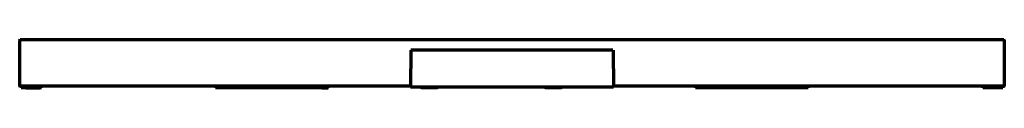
# Model space of a CAD drawing. Header units: millimetres. Extents: x -1503 to 2224, y -3994 to 2541.
# Tile 25 of 26: x -269 to 880, y -1406 to -1350. Entities that reach past the tile are written whole.
import ezdxf

# ---------------------------------------------------------------- set-up
doc = ezdxf.new("R2010")
doc.units = ezdxf.units.MM
doc.header["$LTSCALE"] = 0.75
doc.layers.add('Visible', color=7, linetype='Continuous', lineweight=70)
doc.layers.add('Visible Narrow', color=7, linetype='Continuous', lineweight=35)

msp = doc.modelspace()

# ---------------------------------------------------------------- linework, layer by layer
at = {"layer": 'Visible', "extrusion": (-1e-16, -1, 2.967e-13)}
for p, q in [((-268.7, -1350.5, -118.4), (-268.7, -1403.5, -118.4)), ((880.3, -1350.5, -118.4), (880.3, -1403.5, -118.4)), ((187.9, -1362, 574.6), (187.5, -1405, 574.6)), ((423.8, -1362, 574.6), (424.1, -1405, 574.6)), ((-266.8, -1405, -117.3), (-266.8, -1406, -117.3)), ((-261.5, -1405, -46.9), (-244.6, -1405, -48.5)), ((-261.5, -1406, -46.9), (-244.6, -1406, -48.5)), ((-243.7, -1406, -49.5), (-243.7, -1405, -49.5)), ((-243.5, -1406, -187.3), (-243.5, -1405, -187.3)), ((-39.9, -1405, -574.6), (-39.9, -1406, -574.6)), ((-39.8, -1405, 337.5), (-39.8, -1406, 337.5)), ((84.1, -1405, 408.7), (91.1, -1405, 393.2)), ((84.1, -1406, 408.7), (91.1, -1406, 393.2)), ((91.2, -1406, 392.8), (91.2, -1405, 392.8)), ((91.3, -1406, -629.5), (91.3, -1405, -629.5)), ((520.4, -1406, 392.7), (520.4, -1405, 392.7)), ((527.5, -1405, 408.4), (520.5, -1405, 393.1)), ((527.5, -1406, 408.4), (520.5, -1406, 393.1)), ((651.6, -1405, 337.8), (651.6, -1406, 337.8)), ((855.2, -1406, -49.5), (855.2, -1405, -49.5)), ((872.9, -1405, -46.9), (856.1, -1405, -48.5)), ((872.9, -1406, -46.9), (856.1, -1406, -48.5)), ((878.5, -1405, -119.5), (878.5, -1406, -119.5))]:
    msp.add_line(p, q, dxfattribs=at)
at = {"layer": 'Visible', "extrusion": (0, -2.967e-13, -1)}
for centre, radius, start, end in [((268.2, -1350.5, 118.4), 0.5, 0, 90), ((-879.8, -1350.5, 118.4), 0.5, 90, 180), ((268.2, -1403.5, 118.4), 0.5, 270, 0), ((-201.4, -1403, -574.6), 3, 270, 318.1897), ((-217.3, -1403, -574.6), 3, 221.8103, 270), ((-346.2, -1403, -658.2), 3, 270, 318.1897), ((-362, -1403, -658.2), 3, 221.8103, 270), ((-879.8, -1403.5, 118.4), 0.5, 180, 270)]:
    msp.add_arc(centre, radius, start, end, dxfattribs=at)
at = {"layer": 'Visible', "extrusion": (-1e-16, -1, 2.967e-13)}
for centre, radius, start, end in [((305.8, -118.4, 1350), 574, 0, 180), ((305.8, 574.6, 1362), 117.9, 0, 180), ((305.8, -118.4, 1404), 574, 101.8929, 180), ((304.2, -117.3, 1405), 571, 173.0107, 180), ((304.2, -117.3, 1406), 571, 173.0107, 180), ((-261.6, -47.9, 1406), 1, 84.5, 173.0107), ((-244.7, -49.5, 1406), 1, 0, 84.5), ((-244.5, -187.3, 1406), 1, 360, 5.4227), ((-38.9, -574.6, 1406), 1, 149.0597, 180), ((-38.8, 337.5, 1406), 1, 127.2206, 180), ((306, -116.4, 1405), 571, 113.0107, 127.2206), ((306, -116.4, 1406), 571, 113.0107, 127.2206), ((83.2, 408.3, 1406), 1, 24.5, 113.0107), ((90.2, 392.8, 1406), 1, 0, 24.5), ((90.3, -629.5, 1406), 1, 0, 27.4771), ((305.8, 574.6, 1405), 118.3, 0, 180), ((209.3, 574.6, 1406), 7.92, 0, 180), ((354.1, 658.2, 1406), 7.92, 0, 180), ((305.8, -118.4, 1404), 574, 0, 78.1071), ((521.4, 392.7, 1406), 1, 155.5, 180), ((528.4, 408, 1406), 1, 67.2206, 155.5), ((307.7, -117.5, 1405), 571, 53.0107, 67.2206), ((307.7, -117.5, 1406), 571, 53.0107, 67.2206), ((650.6, 337.8, 1406), 1, 0, 53.0107), ((856.2, -49.5, 1406), 1, 95.5, 180), ((873, -47.9, 1406), 1, 7.2206, 95.5), ((307.5, -119.5, 1405), 571, 0, 7.2206), ((307.5, -119.5, 1406), 571, 0, 7.2206)]:
    msp.add_arc(centre, radius, start, end, dxfattribs=at)
at = {"layer": 'Visible', "extrusion": (1e-16, 1, -2.967e-13)}
for centre, radius, start, end in [((261.6, -47.9, -1405), 1, 6.9893, 95.5), ((244.7, -49.5, -1405), 1, 95.5, 180), ((-493.2, -117.3, -1405), 740, 354.5773, 354.7516), ((-493.2, -117.3, -1406), 740, 354.5773, 354.7516), ((244.5, -187.3, -1405), 1, 174.5773, 180), ((38.9, -574.6, -1405), 1, 0, 30.9403), ((38.8, 337.5, -1405), 1, 0, 52.7794), ((-83.2, 408.3, -1405), 1, 66.9893, 155.5), ((-90.2, 392.8, -1405), 1, 155.5, 180), ((-90.3, -629.5, -1405), 1, 152.5229, 180), ((-521.4, 392.7, -1405), 1, 0, 24.5), ((-528.4, 408, -1405), 1, 24.5, 112.7794), ((-650.6, 337.8, -1405), 1, 126.9893, 180), ((-856.2, -49.5, -1405), 1, 0, 84.5), ((-873, -47.9, -1405), 1, 84.5, 172.7794)]:
    msp.add_arc(centre, radius, start, end, dxfattribs=at)
at = {"layer": 'Visible Narrow', "extrusion": (-1e-16, -1, 2.967e-13)}
for p, q in [((-262.6, -1406, -47.8), (-262.6, -1405, -47.8)), ((-261.5, -1405, -46.9), (-261.5, -1406, -46.9)), ((-244.6, -1406, -48.5), (-244.6, -1405, -48.5)), ((-243.5, -1406, -187.2), (-243.5, -1405, -187.2)), ((-39.4, -1405, 338.3), (-39.4, -1406, 338.3)), ((82.8, -1406, 409.2), (82.8, -1405, 409.2)), ((84.1, -1405, 408.7), (84.1, -1406, 408.7)), ((91.1, -1406, 393.2), (91.1, -1405, 393.2)), ((520.5, -1405, 393.1), (520.5, -1406, 393.1)), ((527.5, -1406, 408.4), (527.5, -1405, 408.4)), ((528.7, -1405, 408.9), (528.7, -1406, 408.9)), ((651.2, -1406, 338.5), (651.2, -1405, 338.5)), ((856.1, -1405, -48.5), (856.1, -1406, -48.5)), ((872.9, -1406, -46.9), (872.9, -1405, -46.9)), ((874, -1405, -47.8), (874, -1406, -47.8))]:
    msp.add_line(p, q, dxfattribs=at)
for centre, start, end in [((305.8, -118.4, 1350.5), 0, 180), ((305.8, -118.4, 1403.5), 101.8819, 180), ((305.8, -118.4, 1403.5), 0, 78.1181)]:
    msp.add_arc(centre, 574.5, start, end, dxfattribs=at)

doc.saveas('drawing.dxf')
